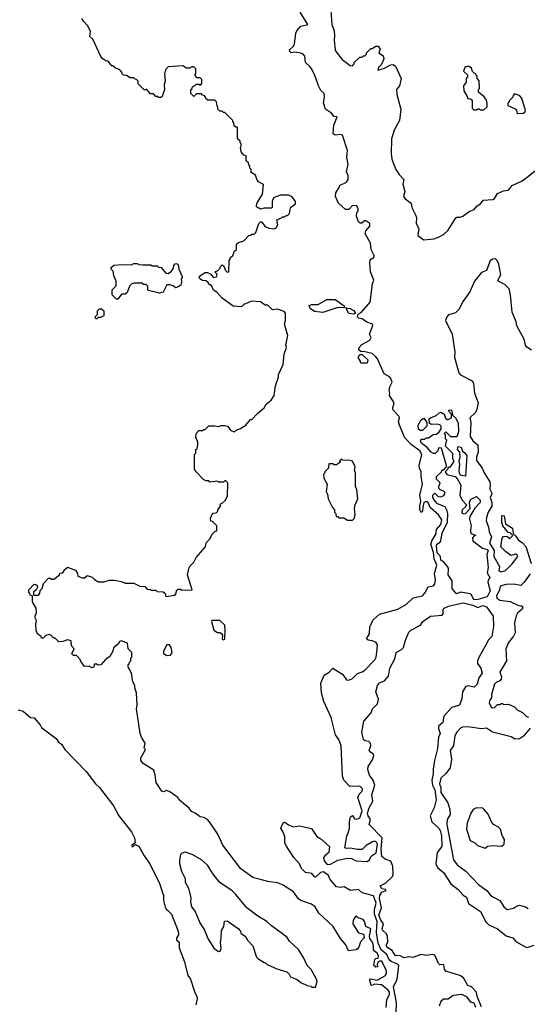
# Model space of a CAD drawing. Extents: x 1861455 to 2058065, y 200073 to 437907.
# Tile 10 of 256: x 1901696 to 1905828, y 282880 to 290894. Entities that reach past the tile are written whole.
import ezdxf

# ---------------------------------------------------------------- set-up
doc = ezdxf.new("R2010")
doc.units = 0

msp = doc.modelspace()

# ---------------------------------------------------------------- linework, layer by layer
at = {"layer": '0CON05XD'}
for points in [[(1904964.2, 286884.2), (1904952.2, 286905), (1904951.9, 286935), (1904960.8, 286975), (1904953.1, 287025), (1904975.4, 287115), (1904963.2, 287175), (1904963.5, 287213.5), (1904949.4, 287245), (1904947.8, 287265), (1904969.6, 287355), (1904953.2, 287385), (1904884.2, 287434.2), (1904831.2, 287491.2), (1904786.5, 287595), (1904778.6, 287625), (1904787.5, 287655), (1904784.2, 287665), (1904736.9, 287715), (1904734.3, 287735), (1904743.5, 287775), (1904707.5, 287835), (1904710, 287855), (1904702.5, 287875), (1904708.6, 287905), (1904727.3, 287945), (1904717.7, 287975), (1904705, 287988.2), (1904661.6, 288011.6), (1904608.1, 288135), (1904595, 288151.2), (1904565, 288176.7), (1904495, 288192.5), (1904475, 288190), (1904456.7, 288206.7), (1904460, 288225), (1904480.2, 288249.8), (1904547.5, 288285), (1904557, 288307), (1904543.3, 288335), (1904570.8, 288405), (1904568, 288415), (1904523.1, 288433.1), (1904485, 288459.4), (1904457.5, 288465), (1904446.7, 288475), (1904451.7, 288498.3), (1904475, 288512.5), (1904550, 288595), (1904568.8, 288745), (1904580, 288775), (1904552.7, 288842.7), (1904545.6, 288914.4), (1904550.3, 288939.7), (1904565, 288952.5), (1904580, 288955), (1904582.5, 288975), (1904557.5, 289025), (1904552.5, 289075), (1904507.5, 289155), (1904513.2, 289176.8), (1904546.7, 289215), (1904546.2, 289235), (1904515, 289257.5), (1904503, 289257), (1904481.7, 289238.3), (1904468.3, 289238.3), (1904455, 289250), (1904437.5, 289295), (1904440, 289325), (1904450, 289335), (1904452.5, 289355), (1904439.3, 289379.3), (1904405, 289382.5), (1904375, 289350), (1904348.3, 289348.3), (1904291.7, 289401.7), (1904266.7, 289455), (1904270, 289485), (1904300, 289535), (1904300, 289545), (1904355, 289572.5), (1904368.8, 289595), (1904370, 289625), (1904357.5, 289655), (1904368.6, 289715), (1904358.9, 289775), (1904365, 289830), (1904323.8, 289955), (1904305, 289959.5), (1904265, 289954.5), (1904248.8, 289965), (1904252, 290035), (1904280, 290105), (1904255, 290107.5), (1904233, 290133), (1904185.8, 290165.8), (1904168.1, 290218.1), (1904176.1, 290265), (1904173.9, 290293.9), (1904148.5, 290318.5), (1904129.1, 290355), (1904101.9, 290435), (1904077.8, 290485), (1904060.9, 290510.9), (1904022.5, 290545), (1904017.1, 290597.1), (1904003.8, 290613.8), (1903985, 290622.2), (1903935, 290630), (1903905, 290624.2), (1903893.8, 290635), (1903892, 290648), (1903923, 290677), (1903932.5, 290695), (1903944.2, 290785), (1903952.5, 290805), (1903985, 290840.8), (1904042.5, 290855), (1903978, 290955)], [(1904229.1, 290969.1), (1904237.1, 290855), (1904255.8, 290805), (1904260, 290765), (1904256, 290725), (1904265, 290650), (1904268.8, 290635), (1904321.7, 290571.7), (1904385, 290522.5), (1904405, 290520), (1904420, 290535), (1904420, 290545), (1904465, 290590), (1904485, 290590), (1904495, 290600), (1904505, 290600), (1904520, 290615), (1904520, 290625), (1904555, 290660), (1904565, 290660), (1904595, 290680), (1904615, 290680), (1904630, 290655), (1904620, 290625), (1904655, 290600), (1904660, 290575), (1904640.7, 290529.3), (1904617.5, 290505), (1904612.5, 290482.5), (1904665, 290500), (1904715, 290527.5), (1904735, 290530), (1904755, 290516.7), (1904800, 290415), (1904787.5, 290355), (1904763.3, 290325), (1904766.2, 290285), (1904798.8, 290165), (1904786.7, 290075), (1904743.3, 289995), (1904722, 289925), (1904720, 289805), (1904725, 289760), (1904758.8, 289675), (1904783.8, 289635), (1904822.9, 289595), (1904813.8, 289555), (1904832.1, 289495), (1904819.2, 289455), (1904832.5, 289435), (1904882, 289402), (1904888, 289365), (1904918.8, 289305), (1904926.2, 289285), (1904924.2, 289235), (1904946.4, 289193.6), (1904938.3, 289138.3), (1904985, 289103.3), (1905068.3, 289111.7), (1905105, 289123.3), (1905145, 289146.7), (1905185, 289182), (1905245, 289281.4), (1905255, 289288.1), (1905278.3, 289288.3), (1905304.2, 289295), (1905355.4, 289334.6), (1905395, 289350), (1905420.9, 289379.1), (1905445.7, 289395), (1905467.5, 289425), (1905548.7, 289431.3), (1905560.4, 289439.6), (1905585, 289478.9), (1905635, 289501.4), (1905675, 289506), (1905704, 289545), (1905785, 289582.7), (1905828, 289612), (1905920, 289685)], [(1903257.5, 288815), (1903275, 288796.7), (1903297.7, 288802.3), (1903303, 288823), (1903290, 288835), (1903290, 288845), (1903305, 288850), (1903328.3, 288871.7), (1903330, 288885), (1903345, 288900), (1903358.3, 288888.3), (1903371.7, 288851.7), (1903385, 288840), (1903398.3, 288841.7), (1903400, 288935), (1903410, 288945), (1903410, 288955), (1903430, 288975), (1903445, 289010), (1903460, 289025), (1903461.7, 289068.3), (1903478.3, 289081.7), (1903520, 289095), (1903561.7, 289138.3), (1903575, 289140), (1903585, 289150), (1903605, 289150), (1903618.3, 289161.7), (1903642.5, 289235), (1903655, 289250), (1903665, 289250), (1903695, 289210), (1903725, 289197.5), (1903765, 289192.5), (1903785, 289200), (1903797.5, 289225), (1903790, 289265), (1903828.3, 289281.7), (1903835, 289290), (1903855, 289290), (1903865, 289300), (1903875, 289300), (1903891.7, 289318.3), (1903900, 289365), (1903940, 289395), (1903942.5, 289415), (1903915, 289452.5), (1903885, 289467.5), (1903817, 289467), (1903762.5, 289445), (1903750, 289415), (1903750, 289365), (1903745, 289360), (1903685, 289360), (1903655, 289352.5), (1903625, 289370), (1903622.5, 289385), (1903630, 289405), (1903672.5, 289475), (1903681.7, 289551.7), (1903640, 289575), (1903628.3, 289588.3), (1903615, 289630), (1903581.7, 289651.7), (1903580, 289675), (1903570, 289685), (1903570, 289705), (1903561.7, 289711.7), (1903558.3, 289728.3), (1903540, 289745), (1903540, 289785), (1903521.7, 289791.7), (1903498.3, 289818.3), (1903492.5, 289855), (1903500, 289865), (1903500, 289885), (1903490, 289895), (1903490, 289905), (1903470, 289925), (1903468.3, 290018.3), (1903455, 290020), (1903441.7, 290031.7), (1903440, 290055), (1903430, 290065), (1903430, 290075), (1903365, 290140), (1903355, 290140), (1903345, 290150), (1903325, 290150), (1903310, 290165), (1903310, 290185), (1903303, 290193), (1903297, 290227), (1903285, 290240), (1903228.3, 290238.3), (1903211.7, 290251.7), (1903210, 290265), (1903198.3, 290278.3), (1903185, 290280), (1903175, 290290), (1903135, 290290), (1903115, 290270), (1903090, 290295), (1903090, 290325), (1903100, 290335), (1903101.7, 290348.3), (1903135, 290370), (1903155, 290370), (1903168.3, 290361.7), (1903180, 290375), (1903178.3, 290408.3), (1903165, 290420), (1903141.7, 290421.7), (1903121.7, 290441.7), (1903130, 290455), (1903130, 290495), (1903115, 290510), (1903095, 290510), (1903085, 290500), (1903055, 290500), (1903025, 290520), (1902905, 290510), (1902883.3, 290485), (1902873.8, 290455), (1902880, 290395), (1902873.3, 290365), (1902876, 290325), (1902855, 290270), (1902845, 290260), (1902825, 290260), (1902815, 290270), (1902805, 290270), (1902785, 290290), (1902761.7, 290291.7), (1902728.3, 290328.3), (1902711.7, 290321.7), (1902661.7, 290371.7), (1902660, 290395), (1902648.3, 290408.3), (1902635, 290410), (1902625, 290420), (1902595, 290420), (1902565, 290440), (1902541.7, 290441.7), (1902530, 290455), (1902528.3, 290468.3), (1902508.3, 290488.3), (1902475, 290500), (1902455, 290520), (1902445, 290520), (1902417, 290557), (1902398.3, 290558.3), (1902372.5, 290575), (1902357.5, 290595), (1902292.5, 290735), (1902268.3, 290758.3), (1902271.7, 290801.7), (1902248.3, 290848.3), (1902215, 290882.5), (1902202.5, 290905)], [(1905475, 290160), (1905500, 290185), (1905502.5, 290215), (1905495, 290240), (1905476.4, 290266.4), (1905430, 290305), (1905430, 290325), (1905440, 290335), (1905437, 290397), (1905420, 290415), (1905420, 290435), (1905410, 290445), (1905410, 290455), (1905395, 290460), (1905383, 290473), (1905375, 290500), (1905347, 290517), (1905328.3, 290511.7), (1905320, 290505), (1905310, 290475), (1905340, 290445), (1905340, 290425), (1905330, 290415), (1905330, 290385), (1905310, 290355), (1905312.5, 290315), (1905340, 290265), (1905341.7, 290251.7), (1905365, 290250), (1905378.3, 290238.3), (1905380, 290175), (1905391.7, 290161.7), (1905415, 290160), (1905425, 290170), (1905435, 290170), (1905445, 290160), (1905475, 290160)], [(1905745, 290130), (1905795, 290132.5), (1905808.3, 290141.7), (1905812.5, 290155), (1905782.5, 290255), (1905765, 290277.5), (1905725, 290290), (1905711.7, 290278.3), (1905710, 290265), (1905680, 290235), (1905680, 290225), (1905670, 290215), (1905670, 290195), (1905728.3, 290168.3), (1905740, 290155), (1905745, 290130)], [(1902495, 288620), (1902485, 288620), (1902450, 288655), (1902450, 288695), (1902480, 288725), (1902482.5, 288735), (1902482.5, 288765), (1902463, 288813), (1902457, 288847), (1902440, 288865), (1902441.7, 288878.3), (1902463, 288897), (1902525, 288902.5), (1902605, 288900), (1902625, 288910), (1902655, 288910), (1902663, 288903), (1902695, 288900), (1902765, 288900), (1902775, 288890), (1902815, 288890), (1902825, 288880), (1902848.3, 288878.3), (1902885, 288832.5), (1902905, 288827.5), (1902933, 288847), (1902947, 288873), (1902950, 288895), (1902961.7, 288908.3), (1902975, 288910), (1902985, 288900), (1902992.5, 288865), (1903020, 288805), (1903020, 288795), (1903010, 288785), (1903012.5, 288755), (1903006.7, 288735), (1902985, 288720), (1902965, 288712.5), (1902945, 288727.5), (1902915, 288737.5), (1902895, 288736.7), (1902865, 288677.5), (1902835, 288667.5), (1902745, 288690), (1902740, 288695), (1902740, 288725), (1902725, 288740), (1902705, 288740), (1902695, 288750), (1902625, 288750), (1902610, 288745), (1902590, 288725), (1902570, 288675), (1902555, 288660), (1902525, 288660), (1902495, 288620)], [(1905863.3, 288205), (1905825, 288230), (1905814.3, 288244.3), (1905801.2, 288295), (1905742.7, 288402.7), (1905738, 288435), (1905705.8, 288515), (1905692.5, 288655), (1905679.2, 288705), (1905645, 288740), (1905595, 288762.5), (1905587.5, 288775), (1905612.3, 288817.7), (1905595.3, 288905.3), (1905583.8, 288933.8), (1905567.8, 288947.8), (1905545.6, 288944.4), (1905525, 288931.2), (1905495, 288853.3), (1905455, 288836), (1905399.2, 288765), (1905360.9, 288679.1), (1905306.7, 288603.3), (1905271.2, 288535), (1905242.7, 288507.3), (1905187, 288493), (1905173.2, 288476.8), (1905162.5, 288445), (1905215.7, 288335), (1905237.9, 288187.9), (1905235.6, 288145), (1905269.7, 288019.7), (1905285, 288004), (1905380, 287955), (1905390, 287935), (1905398.8, 287855), (1905428, 287775), (1905417.5, 287725), (1905405, 287696.7), (1905360.6, 287655), (1905369.1, 287615), (1905362.2, 287502.2), (1905385.9, 287465.9), (1905425.6, 287435), (1905426.8, 287375), (1905414.7, 287335.3), (1905415.5, 287305.5), (1905460.8, 287245), (1905476, 287205), (1905521.7, 287131.7), (1905526.9, 287115), (1905524.2, 287074.2), (1905536.7, 287045), (1905540, 287035), (1905526.2, 287005), (1905538.5, 286965), (1905540, 286935), (1905509.4, 286885), (1905495, 286842.5), (1905493.3, 286815), (1905511.1, 286765), (1905517.5, 286725), (1905537.5, 286685), (1905519.2, 286635), (1905559.4, 286575), (1905555.8, 286525), (1905601.2, 286445), (1905595, 286407.5), (1905615, 286400.8), (1905649.2, 286410.8), (1905703.9, 286466.1), (1905750, 286525), (1905746.4, 286536.4), (1905735, 286543.3), (1905693, 286533), (1905650, 286565), (1905613, 286603), (1905623.3, 286675), (1905635, 286687.5), (1905661.7, 286691.7), (1905685, 286672.5), (1905710, 286695), (1905688.3, 286718.3), (1905671.7, 286721.7), (1905630, 286775), (1905620, 286805), (1905620, 286855), (1905625, 286860), (1905640, 286855), (1905651.7, 286791.7), (1905707.5, 286755), (1905711.7, 286711.7), (1905735, 286690), (1905757, 286657), (1905785, 286640), (1905817, 286607), (1905859.3, 286469.3)], [(1904679, 282855), (1904683.4, 282916.6), (1904705, 282964.2), (1904705, 282978.8), (1904694.5, 282995), (1904639.9, 283039.9), (1904585.5, 283044.5), (1904565, 283033.8), (1904556.4, 283036.4), (1904546.7, 283075), (1904547.5, 283085), (1904555, 283088), (1904605, 283076.7), (1904673.8, 283115), (1904680.8, 283135), (1904679.2, 283159.2), (1904646.9, 283225), (1904635, 283234), (1904614.2, 283225.8), (1904606.2, 283205), (1904610, 283185), (1904595, 283183.3), (1904580, 283195), (1904586.1, 283243.9), (1904595, 283253.3), (1904613.6, 283256.4), (1904616.5, 283273.5), (1904605, 283295.6), (1904577.3, 283317.3), (1904576.1, 283355), (1904567.7, 283385), (1904546.4, 283416.4), (1904543.1, 283435), (1904554, 283495), (1904512.5, 283512.5), (1904503.9, 283553.9), (1904490.7, 283570.7), (1904450, 283585), (1904435, 283600), (1904425, 283587.5), (1904410.8, 283565), (1904406.9, 283535), (1904455, 283461.4), (1904495, 283452.5), (1904498.8, 283425), (1904494.2, 283415.8), (1904471.3, 283388.7), (1904455.7, 283345), (1904445, 283331.4), (1904434.3, 283324.3), (1904372.5, 283315), (1904350, 283365), (1904306.7, 283415), (1904246.7, 283515), (1904132.3, 283622.3), (1904100, 283675), (1904072.5, 283695), (1903983.3, 283725), (1903965, 283740), (1903925.9, 283795.9), (1903835, 283852.5), (1903795, 283870), (1903715, 283880), (1903595, 283913.3), (1903495, 283983.8), (1903350, 284175), (1903310, 284265), (1903242.5, 284365), (1903223.6, 284383.6), (1903195, 284400), (1903165, 284407.5), (1903125, 284437.5), (1903095, 284450), (1903076.4, 284476.4), (1903045, 284502.5), (1902994.1, 284544.1), (1902982.5, 284565), (1902925, 284607.5), (1902895, 284620), (1902865, 284610), (1902852.5, 284615), (1902807.5, 284685), (1902800, 284745), (1902787.5, 284785), (1902701.7, 284841.7), (1902683.6, 284863.6), (1902683, 284887), (1902720, 284955), (1902710, 284965), (1902717.5, 285005), (1902689.3, 285049.3), (1902677.5, 285085), (1902647.5, 285285), (1902652.5, 285315), (1902647.5, 285415), (1902632.5, 285455), (1902632.5, 285475), (1902617.5, 285505), (1902607.5, 285575), (1902580, 285625), (1902580, 285645), (1902588.3, 285651.7), (1902590, 285665), (1902600, 285675), (1902600, 285695), (1902610, 285705), (1902610, 285745), (1902580, 285775), (1902575, 285820), (1902525, 285837.5), (1902505, 285830), (1902500, 285815), (1902462.5, 285785), (1902451.7, 285748.3), (1902429.3, 285710.7), (1902395, 285687.5), (1902357, 285643), (1902335, 285640), (1902325, 285650), (1902305, 285650), (1902298.3, 285621.7), (1902285, 285620), (1902261.7, 285631.7), (1902225, 285630), (1902190, 285675), (1902190, 285685), (1902158.3, 285718.3), (1902135, 285720), (1902121.7, 285731.7), (1902140, 285775), (1902118.3, 285798.3), (1902115, 285840), (1902085, 285847.5), (1902047, 285833), (1902015, 285830), (1901985, 285860), (1901975, 285860), (1901950, 285885), (1901935, 285890), (1901908.3, 285881.7), (1901888.3, 285861.7), (1901875, 285860), (1901870, 285875), (1901840, 285895), (1901830, 285925), (1901827.5, 285975), (1901832.5, 286005), (1901822.5, 286025), (1901822.5, 286045), (1901832.5, 286065), (1901830, 286105), (1901800, 286155), (1901800, 286205), (1901781.7, 286211.7), (1901780, 286225), (1901770, 286235), (1901770, 286255), (1901815, 286300), (1901828.3, 286298.3), (1901838.3, 286288.3), (1901840, 286275), (1901830, 286255), (1901810, 286235), (1901810, 286215), (1901815, 286210), (1901848.3, 286211.7), (1901860, 286225), (1901861.7, 286248.3), (1901880, 286265), (1901890, 286305), (1901931.7, 286348.3), (1901945, 286350), (1901955, 286340), (1901975, 286340), (1902020, 286375), (1902021.7, 286388.3), (1902048.3, 286391.7), (1902065, 286420), (1902085, 286437.5), (1902150, 286415), (1902167.5, 286387.5), (1902170, 286365), (1902205, 286352.5), (1902225, 286352.5), (1902245, 286370), (1902285, 286357.5), (1902305, 286337.5), (1902338.3, 286318.3), (1902385, 286320), (1902425, 286332.5), (1902465, 286332.5), (1902525, 286322.5), (1902555, 286307.5), (1902625, 286307.5), (1902673, 286283), (1902715, 286280), (1902735, 286260), (1902757, 286257), (1902765, 286250), (1902805, 286250), (1902815, 286240), (1902865, 286237.5), (1902880, 286225), (1902885, 286200), (1902958.3, 286211.7), (1902970, 286225), (1902971.7, 286248.3), (1902985, 286260), (1903005, 286260), (1903015, 286250), (1903100, 286255), (1903063.3, 286375), (1903073, 286427), (1903085, 286450), (1903115, 286480), (1903133.6, 286516.4), (1903210, 286605), (1903213, 286637), (1903245, 286670), (1903265, 286710), (1903285, 286730), (1903300, 286735), (1903300, 286775), (1903265, 286810), (1903251.7, 286811.7), (1903250, 286835), (1903260, 286865), (1903271.7, 286878.3), (1903295, 286880), (1903310, 286895), (1903310, 286905), (1903330, 286935), (1903330, 286955), (1903345, 286960), (1903368.3, 286981.7), (1903387.5, 287015), (1903390, 287125), (1903375, 287140), (1903365, 287140), (1903355, 287130), (1903315, 287130), (1903305, 287137.5), (1903245, 287130), (1903235, 287140), (1903215, 287140), (1903195, 287150), (1903133, 287213), (1903120, 287235), (1903120, 287355), (1903130, 287365), (1903130, 287395), (1903140, 287405), (1903147.5, 287435), (1903147.5, 287455), (1903130, 287495), (1903133, 287527), (1903155, 287550), (1903185, 287550), (1903195, 287560), (1903205, 287560), (1903235, 287590), (1903285, 287590), (1903315, 287582.5), (1903335, 287592.5), (1903365, 287592.5), (1903386.4, 287586.4), (1903415, 287550), (1903445, 287540), (1903460, 287555), (1903487, 287563), (1903536.4, 287593.6), (1903575, 287640), (1903585, 287640), (1903630.7, 287689.3), (1903687.5, 287735), (1903703.6, 287766.4), (1903743, 287797), (1903767.5, 287835), (1903777.5, 287915), (1903802.5, 287985), (1903803.6, 288006.4), (1903841.7, 288088.3), (1903848.3, 288171.7), (1903867.5, 288225), (1903862.5, 288245), (1903877.5, 288325), (1903852.5, 288415), (1903860, 288445), (1903860, 288505), (1903848.3, 288518.3), (1903795, 288537.5), (1903753, 288533), (1903715, 288570), (1903695, 288570), (1903655, 288597.5), (1903585, 288602.5), (1903520, 288575), (1903501.7, 288558.3), (1903433, 288563), (1903345, 288627.5), (1903302.5, 288675), (1903275, 288692.5), (1903260, 288725), (1903245, 288740), (1903235, 288740), (1903230, 288755), (1903215, 288770), (1903185, 288772.5), (1903162.5, 288785), (1903157.5, 288795), (1903170, 288815), (1903205, 288837.5), (1903225, 288837.5), (1903253, 288823), (1903257.5, 288815)], [(1904165, 288512.5), (1904095, 288520), (1904060, 288545), (1904053, 288567), (1904075, 288576.7), (1904125, 288576.2), (1904195, 288616), (1904265, 288616.2), (1904337.5, 288565), (1904340, 288555), (1904335, 288550), (1904285, 288552.5), (1904165, 288512.5)], [(1902325, 288460), (1902315, 288460), (1902310, 288475), (1902330, 288495), (1902330, 288525), (1902345, 288540), (1902361.7, 288541.7), (1902380, 288525), (1902380, 288485), (1902355, 288470), (1902335, 288470), (1902325, 288460)], [(1904415, 288497.5), (1904375, 288502.5), (1904351.7, 288548.3), (1904385, 288543.3), (1904415, 288526.7), (1904430, 288505), (1904425, 288502.5), (1904415, 288497.5)], [(1904525, 288100), (1904475, 288100), (1904470, 288105), (1904470, 288115), (1904452.5, 288145), (1904465, 288170), (1904485, 288170), (1904530, 288125), (1904525, 288100)], [(1905392.8, 286172.8), (1905374.5, 286214.5), (1905365, 286221.1), (1905285, 286234), (1905255, 286220.8), (1905245, 286225.7), (1905217.3, 286265), (1905217.7, 286327.8), (1905182.5, 286375), (1905185.5, 286425), (1905181.1, 286441.1), (1905148.1, 286478.1), (1905123.1, 286495), (1905120.4, 286525), (1905095, 286556.2), (1905088.1, 286615), (1905091.4, 286625), (1905118.3, 286641.7), (1905125.5, 286654.5), (1905135, 286716.2), (1905177.9, 286805), (1905181.2, 286875), (1905177, 286897), (1905159.3, 286929.3), (1905097.5, 286955), (1905076.7, 286975), (1905060, 287005), (1905060, 287025), (1905075, 287040), (1905103, 287013), (1905125, 287010), (1905148.3, 287021.7), (1905157.5, 287035), (1905160, 287045), (1905152.5, 287055), (1905117.5, 287067.5), (1905108.3, 287078.3), (1905107.5, 287095), (1905117.5, 287125), (1905090, 287155), (1905090, 287175), (1905130, 287215), (1905135, 287230), (1905148.3, 287231.7), (1905168.3, 287251.7), (1905170, 287265), (1905128.3, 287408.3), (1905105, 287410), (1905100, 287385), (1905077, 287363), (1905065, 287362.5), (1905045, 287373.3), (1905011.7, 287411.7), (1904970, 287445), (1904960, 287465), (1904965, 287480), (1904995, 287480), (1905005, 287490), (1905025, 287490), (1905063, 287517), (1905085, 287520), (1905106.7, 287533.3), (1905127, 287563), (1905127, 287587), (1905117, 287597), (1905095, 287602.5), (1905045, 287600), (1905031.7, 287611.7), (1905030, 287645), (1905040, 287655), (1905087, 287673), (1905110, 287695), (1905125, 287700), (1905150, 287685), (1905161.7, 287651.7), (1905175, 287640), (1905185, 287640), (1905210, 287655), (1905210, 287685), (1905191.7, 287701.7), (1905190, 287715), (1905205, 287720), (1905215, 287710), (1905220, 287675), (1905245, 287650), (1905265, 287610), (1905268.8, 287541.2), (1905255, 287500), (1905205, 287500), (1905165, 287540), (1905150, 287525), (1905160, 287515), (1905160, 287485), (1905170, 287475), (1905160, 287425), (1905220, 287365), (1905220, 287325), (1905227.5, 287305), (1905227.5, 287295), (1905206.2, 287263.8), (1905195, 287250), (1905181.7, 287248.3), (1905180, 287235), (1905160, 287215), (1905173.3, 287193.3), (1905240, 287175), (1905260, 287155), (1905287.5, 287105), (1905277.5, 287025), (1905297.5, 286985), (1905333.3, 286945), (1905328, 286932), (1905298, 286905), (1905294, 286885), (1905298.6, 286878.6), (1905312.7, 286872.7), (1905325, 286875.8), (1905362.5, 286915), (1905356.4, 286963.6), (1905365, 286990), (1905415, 287012.5), (1905445.5, 286985), (1905445, 286964.3), (1905400.7, 286919.3), (1905360.5, 286849.5), (1905358.6, 286828.6), (1905370, 286775), (1905365, 286742.5), (1905364.3, 286725), (1905371.8, 286711.8), (1905410, 286695), (1905395, 286692.5), (1905381.7, 286678.3), (1905383.6, 286653.6), (1905462.1, 286592.1), (1905502.2, 286582.2), (1905509.2, 286575), (1905497.8, 286542.2), (1905508.2, 286435), (1905502.6, 286392.6), (1905522.5, 286355), (1905508.3, 286331.7), (1905506.2, 286315), (1905526.2, 286245), (1905501.9, 286198.1), (1905425, 286174.6), (1905392.8, 286172.8)], [(1904975, 287550), (1904955, 287550), (1904941.7, 287561.7), (1904940, 287595), (1904965, 287637.5), (1904985, 287650), (1905010, 287615), (1905010, 287585), (1904975, 287550)], [(1905325, 287180), (1905290, 287185), (1905280, 287195), (1905273, 287223), (1905277.5, 287275), (1905272.5, 287305), (1905282.5, 287335), (1905280, 287375), (1905260, 287395), (1905265, 287420), (1905290, 287415), (1905301.7, 287381.7), (1905319.3, 287369.3), (1905336, 287345), (1905325, 287180)], [(1904405, 286820), (1904420, 286835), (1904426.7, 286865), (1904422.5, 286915), (1904427.5, 286945), (1904447.5, 286995), (1904441.7, 287071.7), (1904430, 287095), (1904430, 287205), (1904422.5, 287225), (1904427.5, 287255), (1904405, 287300), (1904385, 287307.5), (1904325, 287310), (1904315, 287320), (1904300, 287305), (1904308.3, 287291.7), (1904275, 287270), (1904255, 287270), (1904245, 287280), (1904211.7, 287278.3), (1904210, 287245), (1904180, 287215), (1904180, 287205), (1904170, 287195), (1904173, 287163), (1904200, 287115), (1904190, 287055), (1904201.7, 287031.7), (1904207.5, 286995), (1904243, 286923), (1904260, 286905), (1904260, 286885), (1904270, 286875), (1904271.7, 286851.7), (1904285, 286850), (1904295, 286840), (1904335, 286840), (1904365, 286820), (1904405, 286820)], [(1904760, 282805), (1904763.8, 282895), (1904738, 283022), (1904767.9, 283085), (1904781.1, 283195), (1904775, 283208.1), (1904719.5, 283229.5), (1904702.4, 283242.4), (1904684, 283285), (1904639.7, 283325), (1904615, 283377.5), (1904600.4, 283465), (1904605, 283554), (1904583.9, 283615), (1904584.7, 283655), (1904597.1, 283702.9), (1904575, 283764.2), (1904485, 283788.9), (1904453.6, 283813.6), (1904387.6, 283807.6), (1904337.5, 283837.5), (1904305, 283832.1), (1904275, 283837.8), (1904222.8, 283895), (1904209.6, 283929.6), (1904167.9, 283957.9), (1904145, 283952.1), (1904105, 283914.4), (1904095, 283917.5), (1904074.1, 283944.1), (1904023.9, 283953.9), (1903990.9, 283985), (1903974.8, 284025), (1903926.8, 284075), (1903862.6, 284175), (1903854.8, 284195), (1903853.8, 284245), (1903837.9, 284287.9), (1903820.9, 284315), (1903841.8, 284358.2), (1903855, 284363.1), (1903885, 284340.3), (1903925, 284326.2), (1903975, 284334.2), (1904070.7, 284310.7), (1904113.8, 284245), (1904147.4, 284227.4), (1904217.5, 284165), (1904213.3, 284115), (1904185, 284094.6), (1904170, 284075), (1904175, 284048.6), (1904199.3, 284019.3), (1904225, 284020.4), (1904286.9, 284053.1), (1904365, 284071.2), (1904397.2, 284067.2), (1904435, 284048.5), (1904525, 284042.3), (1904542.7, 284055), (1904556.7, 284085), (1904596.7, 284113.3), (1904609.4, 284185), (1904600.5, 284200.5), (1904582.9, 284207.1), (1904567.1, 284202.9), (1904517.7, 284172.3), (1904485, 284140), (1904445, 284140), (1904385, 284151.2), (1904355, 284147.5), (1904343.3, 284155), (1904358.3, 284251.7), (1904367.5, 284265), (1904380, 284315), (1904380, 284365), (1904390, 284405), (1904405, 284417.5), (1904421.2, 284391.2), (1904438, 284388), (1904465, 284399.4), (1904483.8, 284455), (1904448.2, 284565), (1904458.8, 284591.2), (1904484.2, 284615), (1904486, 284635), (1904465, 284656), (1904383, 284653), (1904333.3, 284705), (1904323.9, 284736.1), (1904312, 284985), (1904293.3, 285035), (1904266.2, 285075), (1904232, 285215), (1904170.8, 285345), (1904154, 285415), (1904146.4, 285493.6), (1904175, 285560), (1904215, 285582.5), (1904245, 285617.5), (1904327.5, 285565), (1904355, 285522.5), (1904375, 285517.5), (1904405, 285532.5), (1904445, 285573.3), (1904485, 285586.2), (1904505, 285601.2), (1904586.8, 285683.2), (1904598, 285705), (1904605, 285770), (1904608, 285805), (1904595, 285827.5), (1904565, 285840), (1904533.6, 285843.6), (1904520, 285855), (1904543.3, 285895), (1904547.5, 285955), (1904575, 286012.5), (1904625, 286056.7), (1904775, 286096), (1904845, 286136.7), (1904900.3, 286189.7), (1904973.6, 286206.4), (1904995, 286227.5), (1905022.3, 286277.7), (1905065, 286287.5), (1905076.4, 286303.6), (1905081.2, 286335), (1905072.3, 286387.7), (1905092.5, 286455), (1905070, 286505), (1905065, 286557.5), (1905041.5, 286625), (1905052.9, 286657.1), (1905083.8, 286705), (1905088.1, 286745), (1905125.2, 286785), (1905131.6, 286825), (1905105.9, 286865), (1905036.7, 286925), (1905025, 286960), (1905015, 286968.9), (1904999.2, 286970.8), (1904985.9, 286964.1), (1904976.4, 286926.4), (1904976, 286895), (1904964.2, 286884.2)], [(1905852.5, 286385), (1905802.5, 286315), (1905775, 286290), (1905719.3, 286300.7), (1905655, 286297.5), (1905606.4, 286283.6), (1905599.7, 286245), (1905576.7, 286205), (1905580.7, 286185), (1905605, 286168.8), (1905689.8, 286159.8), (1905755, 286127.5), (1905780, 286125), (1905792.5, 286115), (1905785, 286097.5), (1905747.1, 286062.9), (1905737.6, 286042.4), (1905722.9, 285985), (1905729.2, 285905), (1905714.3, 285875.7), (1905674, 285825), (1905654, 285775), (1905658.8, 285675), (1905604, 285585), (1905618, 285545), (1905614, 285526), (1905605, 285513.3), (1905575, 285500), (1905561.2, 285485), (1905537, 285403), (1905536.4, 285373.6), (1905522.5, 285355), (1905517.5, 285335), (1905535, 285300), (1905545, 285292.5), (1905560, 285295), (1905585, 285320), (1905605, 285320), (1905615, 285330), (1905625, 285330), (1905635, 285320), (1905675, 285322.5), (1905725, 285302.5), (1905746.4, 285276.4), (1905790, 285255), (1905821.7, 285221.7), (1905838.3, 285218.3)], [(1905455, 282860), (1905420.4, 282945), (1905415, 282980.4), (1905375, 283021.4), (1905345, 283033.3), (1905307.5, 283095), (1905278, 283115), (1905165, 283151.2), (1905155, 283166), (1905149.8, 283199.8), (1905145, 283205.3), (1905115, 283202.5), (1905105, 283211.8), (1905075, 283280), (1905055, 283285.3), (1905005, 283278.2), (1904965, 283286.2), (1904895, 283262.4), (1904865, 283267.5), (1904825, 283259.7), (1904786.8, 283276.8), (1904755, 283275.6), (1904728.2, 283318.2), (1904685.9, 283345.9), (1904682.5, 283365), (1904692.3, 283387.7), (1904690.9, 283435), (1904681.1, 283455), (1904650.6, 283485), (1904647.8, 283495), (1904656.9, 283535), (1904635, 283564.4), (1904619.8, 283605), (1904639.9, 283665), (1904624.5, 283745), (1904626.8, 283765), (1904645, 283793.1), (1904678, 283808), (1904675, 283816.2), (1904645, 283820), (1904630, 283845), (1904673.8, 283866.2), (1904730.5, 283919.5), (1904736.7, 283935), (1904733.6, 284005), (1904716.2, 284045), (1904671.9, 284061.9), (1904644, 284084), (1904638, 284145), (1904645.8, 284235), (1904540.9, 284345), (1904551.1, 284385), (1904531.8, 284415), (1904526.9, 284435), (1904541.5, 284478.5), (1904570.6, 284535), (1904561.8, 284585), (1904587.1, 284665), (1904574.1, 284704.1), (1904542.7, 284745), (1904530.5, 284790.5), (1904533.1, 284815), (1904569, 284871), (1904578.5, 284905), (1904575.3, 284915.3), (1904545.5, 284935), (1904541.8, 284945), (1904555.3, 284984.7), (1904552, 285005), (1904538.5, 285018.5), (1904508, 285025), (1904494.5, 285035), (1904480, 285095), (1904497.5, 285185), (1904556.1, 285253.9), (1904567.5, 285285), (1904607.5, 285325), (1904617, 285363), (1904593.8, 285425), (1904608, 285475), (1904625, 285496), (1904665, 285514.3), (1904698.8, 285551.2), (1904708.2, 285615), (1904748.6, 285691.4), (1904760, 285745), (1904802.9, 285767.1), (1904820, 285785), (1904836.7, 285845), (1904865, 285910), (1904880, 285925), (1904957.5, 285965), (1904977.5, 285995), (1905039.3, 286040.7), (1905135, 286047.5), (1905147, 286063), (1905141.2, 286085), (1905150, 286105), (1905187.9, 286122.1), (1905218, 286128), (1905305, 286147.1), (1905385, 286128.8), (1905425, 286110), (1905465, 286125.6), (1905495, 286115.5), (1905548.8, 286038.8), (1905553.3, 285955), (1905538, 285875), (1905513.3, 285846.7), (1905483.9, 285796.1), (1905435, 285708.8), (1905422.5, 285675), (1905423.1, 285655), (1905450.5, 285615), (1905459.6, 285575), (1905433.1, 285536.9), (1905420, 285485), (1905395, 285461.1), (1905345, 285471.2), (1905326.2, 285463.8), (1905299.4, 285425), (1905293.8, 285366.2), (1905276.2, 285315), (1905213.3, 285295), (1905149.2, 285225), (1905139.4, 285175), (1905103.9, 285145), (1905104.7, 285124.7), (1905120, 285085), (1905105.5, 285054.5), (1905096.3, 284963.7), (1905072.7, 284865), (1905060.8, 284795), (1905062.5, 284755), (1905051.4, 284705), (1905056.8, 284665), (1905074.7, 284625), (1905087.2, 284545), (1905069.9, 284480.1), (1905038.5, 284415), (1905050.4, 284365), (1905108.2, 284315), (1905119.1, 284295), (1905128.9, 284251.1), (1905131.5, 284165), (1905094.5, 284115.5), (1905083.1, 284025), (1905096.5, 283995), (1905145, 283953.1), (1905205, 283862), (1905265.3, 283815.3), (1905305, 283769.4), (1905332.3, 283752.3), (1905350.5, 283700.5), (1905446.2, 283635), (1905491.1, 283551.1), (1905515, 283528.5), (1905585, 283494.3), (1905656.7, 283436.7), (1905710.5, 283420.5), (1905735, 283392.7), (1905815, 283346.2), (1905825.9, 283344.1), (1905885, 283361.2)], [(1903355, 285847.5), (1903365, 285852.5), (1903370, 285925), (1903365.8, 285965), (1903325, 286003.3), (1903260, 286005), (1903257.5, 285995), (1903277.5, 285925), (1903305, 285907.5), (1903325, 285907.5), (1903339.3, 285899.3), (1903347.5, 285885), (1903345, 285852.5), (1903355, 285847.5)], [(1902895, 285720), (1902925, 285723.3), (1902936.2, 285745), (1902929.5, 285785), (1902915.4, 285805.4), (1902895, 285807.1), (1902866.2, 285755), (1902866.1, 285736.1), (1902895, 285720)], [(1901685, 285276.7), (1901725, 285266.7), (1901785, 285215.6), (1901815, 285212.5), (1901864.2, 285155), (1901874.6, 285134.6), (1901931.1, 285091.1), (1901992.9, 285042.9), (1902012.9, 285015), (1902036.7, 284996.7), (1902064.7, 284954.7), (1902236.2, 284776.2), (1902314.2, 284675), (1902346.1, 284646.1), (1902459.2, 284495), (1902503.4, 284413.4), (1902605.8, 284285), (1902631.4, 284235), (1902637.5, 284195), (1902610, 284175), (1902610, 284165), (1902620, 284165), (1902635, 284180), (1902665, 284167.5), (1902709.3, 284089.3), (1902756.7, 284025), (1902833.3, 283865), (1902866.6, 283766.6), (1902866.9, 283725), (1902881.7, 283671.7), (1902891.7, 283651.7), (1902903.3, 283643.3), (1902932.5, 283615), (1902987.5, 283475), (1902990, 283445), (1902972.3, 283417.7), (1902973.8, 283405), (1902993.3, 283385), (1902995, 283340), (1903038, 283225), (1903063.8, 283115), (1903085.6, 283085.6), (1903118.8, 282985), (1903138, 282945), (1903140, 282925), (1903128.8, 282875)], [(1905851.7, 285128.3), (1905798.3, 285061.7), (1905765, 285040), (1905728.3, 285038.3), (1905697, 285057), (1905545, 285096.2), (1905495, 285126.7), (1905455, 285123.3), (1905345, 285138.8), (1905300, 285135), (1905285, 285126.7), (1905255.7, 285094.3), (1905238.8, 285065), (1905228, 284985), (1905201.2, 284945), (1905210, 284875), (1905200, 284805), (1905165, 284758.1), (1905125, 284721.2), (1905113.9, 284675), (1905124.5, 284645), (1905125.5, 284605), (1905180.7, 284520.7), (1905196.7, 284465), (1905200, 284425), (1905176.1, 284383.9), (1905171.9, 284345), (1905227, 284057), (1905256.2, 284015), (1905328.6, 283965), (1905432, 283855), (1905500, 283805), (1905522.5, 283775), (1905546.4, 283756.4)], [(1905485, 284150), (1905505, 284167.5), (1905545, 284172.5), (1905621.7, 284168.3), (1905640, 284185), (1905641.7, 284221.7), (1905622.5, 284255), (1905610, 284305), (1905592.5, 284322.5), (1905553.3, 284345), (1905536.4, 284366.4), (1905508.3, 284428.3), (1905475, 284467.5), (1905465, 284477.5), (1905415, 284480), (1905386.7, 284465), (1905368, 284435), (1905338, 284355), (1905333.3, 284305), (1905362.5, 284215), (1905400, 284195), (1905423, 284173), (1905485, 284150)], [(1904105, 283020), (1904117.5, 283065), (1904115, 283080), (1904067.5, 283165), (1904037.5, 283195), (1904010, 283255), (1903966.4, 283326.4), (1903893.6, 283393.6), (1903873, 283423), (1903825, 283462.5), (1903745, 283520), (1903707.5, 283555), (1903635, 283596.7), (1903545, 283666.7), (1903456.7, 283775), (1903425, 283803.3), (1903325, 283871.2), (1903270.9, 283940.9), (1903224.1, 284014.1), (1903175, 284056.7), (1903105, 284096.7), (1903045, 284117.5), (1903015, 284110), (1903005, 284100), (1902997, 284053), (1902997, 284027), (1903012.5, 283965), (1903043.3, 283905), (1903044.2, 283874.2), (1903070, 283825), (1903088.3, 283748.3), (1903086.7, 283715), (1903094.4, 283675), (1903125.4, 283635.4), (1903163.7, 283543.7), (1903201.2, 283485), (1903226.4, 283416.4), (1903277, 283337), (1903315, 283310), (1903328.3, 283311.7), (1903337.5, 283335), (1903331.2, 283385), (1903337.5, 283415), (1903338.3, 283481.7), (1903357.5, 283515), (1903363, 283557), (1903385, 283560), (1903475, 283497.5), (1903492.5, 283475), (1903495, 283460), (1903535, 283432.5), (1903551.2, 283401.2), (1903593.8, 283355), (1903622.5, 283265), (1903635, 283252.5), (1903685, 283220), (1903695, 283220), (1903710, 283205), (1903788.3, 283168.3), (1903870, 283145), (1903890, 283125), (1903900, 283105), (1903955, 283082.5), (1903985, 283057.5), (1904035, 283032.5), (1904067, 283027), (1904075, 283020), (1904105, 283020)], [(1905546.4, 283756.4), (1905605.7, 283725.7), (1905636.7, 283675), (1905665, 283652.5), (1905715, 283663.3), (1905740.5, 283679.5), (1905765, 283686.2), (1905814, 283674), (1905835, 283660)], [(1905408.9, 282855), (1905395, 282890.8), (1905367.2, 282897.2), (1905338.1, 282938.1), (1905295, 282960), (1905225, 282950.9), (1905185, 282923.3), (1905145, 282921.4), (1905125, 282902.7), (1905110, 282865)]]:
    msp.add_lwpolyline(points, dxfattribs=at)

doc.saveas('drawing.dxf')
